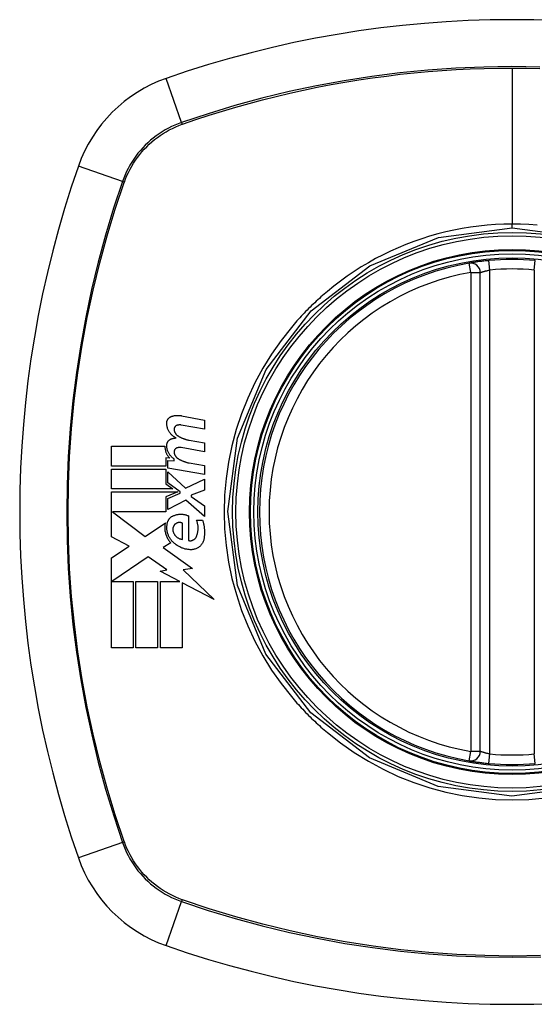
# Model space of a CAD drawing. Header units: inches. Extents: x 10 to 205, y 17 to 100.
# Tile 33 of 71: x 74.424 to 75.062, y 65.776 to 66.996. Entities that reach past the tile are written whole.
import ezdxf

# ---------------------------------------------------------------- set-up
doc = ezdxf.new("R2010")
doc.units = ezdxf.units.IN
doc.header["$MEASUREMENT"] = 0
doc.layers.add('Visible Edges(ANSI)', color=7, linetype='Continuous', lineweight=25)
doc.layers.add('Visible Tangent Edges(ANSI)', color=7, linetype='Continuous', lineweight=25)

msp = doc.modelspace()

# ---------------------------------------------------------------- linework, layer by layer
at = {"layer": 'Visible Edges(ANSI)'}
for p, q in [((74.9948, 66.089), (74.9948, 66.6826)), ((74.6244, 66.5051), (74.653, 66.4995)), ((74.653, 66.4885), (74.6242, 66.4936)), ((74.653, 66.4995), (74.653, 66.4885)), ((74.5377, 66.4425), (74.5377, 66.4673)), ((74.5377, 66.4673), (74.604, 66.4673)), ((74.6342, 66.4748), (74.653, 66.4715)), ((74.653, 66.4715), (74.653, 66.4605)), ((74.653, 66.4605), (74.6242, 66.4656)), ((74.6102, 66.4523), (74.6051, 66.4528)), ((74.6051, 66.4528), (74.6051, 66.4425)), ((74.6075, 66.4403), (74.6075, 66.4498)), ((74.6075, 66.4498), (74.6155, 66.4491)), ((74.6155, 66.4491), (74.6155, 66.4515)), ((74.6342, 66.4466), (74.653, 66.4433)), ((74.653, 66.4433), (74.653, 66.4323)), ((74.6051, 66.4425), (74.5377, 66.4425)), ((74.5377, 66.4143), (74.5377, 66.439)), ((74.5377, 66.439), (74.6051, 66.439)), ((74.6051, 66.439), (74.6051, 66.4205)), ((74.653, 66.4323), (74.6075, 66.4403)), ((74.6075, 66.4219), (74.6075, 66.4355)), ((74.6075, 66.4355), (74.6296, 66.4153)), ((74.6051, 66.4205), (74.6137, 66.4143)), ((74.6228, 66.4108), (74.6075, 66.4219)), ((74.6296, 66.4153), (74.653, 66.4265)), ((74.653, 66.4265), (74.653, 66.413)), ((74.6137, 66.4143), (74.5377, 66.4143)), ((74.5377, 66.355), (74.5377, 66.4108)), ((74.5377, 66.4108), (74.6198, 66.4108)), ((74.6198, 66.4108), (74.6051, 66.4045)), ((74.6075, 66.4025), (74.6228, 66.409)), ((74.6228, 66.409), (74.6228, 66.4108)), ((74.653, 66.413), (74.6367, 66.4068)), ((74.6367, 66.4068), (74.6367, 66.4048)), ((74.6051, 66.4045), (74.6051, 66.3858)), ((74.6075, 66.389), (74.6075, 66.4025)), ((74.6297, 66.4005), (74.6075, 66.389)), ((74.653, 66.38), (74.6297, 66.4005)), ((74.6367, 66.4048), (74.653, 66.3935)), ((74.6051, 66.3858), (74.5388, 66.3858)), ((74.5388, 66.3858), (74.5796, 66.3553)), ((74.653, 66.3935), (74.653, 66.38)), ((74.5796, 66.3553), (74.6045, 66.3725)), ((74.6257, 66.3518), (74.6257, 66.3718)), ((74.6332, 66.381), (74.6332, 66.3505)), ((74.6432, 66.3755), (74.6507, 66.3755)), ((74.5595, 66.3434), (74.5377, 66.355)), ((74.6112, 66.3476), (74.6016, 66.3418)), ((74.5377, 66.3288), (74.5595, 66.3434)), ((74.6016, 66.3418), (74.6383, 66.3156)), ((74.5377, 66.2173), (74.5377, 66.3288)), ((74.583, 66.3303), (74.5382, 66.2995)), ((74.6063, 66.3139), (74.583, 66.3303)), ((74.598, 66.3123), (74.6063, 66.3139)), ((74.6224, 66.2995), (74.598, 66.3123)), ((74.6383, 66.3156), (74.6265, 66.3139)), ((74.6265, 66.3139), (74.665, 66.2774)), ((74.5382, 66.2995), (74.5645, 66.2995)), ((74.5645, 66.2995), (74.5645, 66.2173)), ((74.568, 66.2173), (74.568, 66.2995)), ((74.568, 66.2995), (74.5947, 66.2995)), ((74.5947, 66.2995), (74.5947, 66.2173)), ((74.5985, 66.2173), (74.5985, 66.2995)), ((74.5985, 66.2995), (74.6224, 66.2995)), ((74.665, 66.2774), (74.6252, 66.2981)), ((74.6252, 66.2981), (74.6252, 66.2173)), ((74.5645, 66.2173), (74.5377, 66.2173)), ((74.5947, 66.2173), (74.568, 66.2173)), ((74.6252, 66.2173), (74.5985, 66.2173))]:
    msp.add_line(p, q, dxfattribs=at)
at = {"layer": 'Visible Edges(ANSI)', "flags": 128}
for points in [[(75.0056, 66.6974), (75.004, 66.6973), (75.0024, 66.6971), (75.0008, 66.697), (74.9992, 66.6968), (74.9977, 66.6966), (74.9962, 66.6964), (74.9947, 66.6963), (74.9933, 66.6961), (74.9919, 66.6959), (74.9906, 66.6957), (74.9894, 66.6955), (74.9882, 66.6954), (74.9871, 66.6952), (74.9861, 66.695), (74.9852, 66.6949), (74.9843, 66.6948), (74.9836, 66.6946), (74.9829, 66.6945), (74.9823, 66.6944), (74.9819, 66.6944), (74.9815, 66.6943), (74.9812, 66.6942), (74.9811, 66.6942), (74.981, 66.6942)], [(74.6062, 66.496), (74.6062, 66.4965), (74.6063, 66.4969), (74.6063, 66.4974), (74.6064, 66.4978), (74.6065, 66.4983), (74.6067, 66.4987), (74.6068, 66.4992), (74.607, 66.4996), (74.6072, 66.5), (74.6074, 66.5004), (74.6077, 66.5008), (74.6079, 66.5012), (74.6082, 66.5015), (74.6085, 66.5019), (74.6088, 66.5022), (74.6091, 66.5025), (74.6095, 66.5028), (74.6098, 66.5031), (74.6102, 66.5033), (74.6106, 66.5035), (74.611, 66.5038), (74.6114, 66.5039), (74.6118, 66.5041), (74.6122, 66.5043)], [(74.6122, 66.5043), (74.6127, 66.5044), (74.6132, 66.5046), (74.6137, 66.5047), (74.6142, 66.5048), (74.6147, 66.505), (74.6152, 66.5051), (74.6157, 66.5052), (74.6162, 66.5052), (74.6167, 66.5053), (74.6172, 66.5054), (74.6178, 66.5054), (74.6183, 66.5055), (74.6188, 66.5055), (74.6193, 66.5055), (74.6198, 66.5055), (74.6203, 66.5055), (74.6208, 66.5055), (74.6213, 66.5055), (74.6219, 66.5054), (74.6224, 66.5054), (74.6229, 66.5053), (74.6234, 66.5052), (74.6239, 66.5052), (74.6244, 66.5051)], [(74.6177, 66.4775), (74.6169, 66.4779), (74.6161, 66.4784), (74.6153, 66.4789), (74.6145, 66.4795), (74.6138, 66.48), (74.613, 66.4807), (74.6124, 66.4813), (74.6117, 66.482), (74.6111, 66.4827), (74.6105, 66.4834), (74.6099, 66.4842), (74.6094, 66.485), (74.6089, 66.4858), (74.6084, 66.4867), (74.608, 66.4875), (74.6076, 66.4884), (74.6073, 66.4893), (74.607, 66.4903), (74.6068, 66.4912), (74.6066, 66.4921), (74.6064, 66.4931), (74.6063, 66.4941), (74.6062, 66.495), (74.6062, 66.496)], [(74.6183, 66.4929), (74.6181, 66.4928), (74.6179, 66.4927), (74.6176, 66.4925), (74.6174, 66.4924), (74.6172, 66.4922), (74.617, 66.4921), (74.6168, 66.4919), (74.6166, 66.4917), (74.6165, 66.4915), (74.6163, 66.4913), (74.6162, 66.4911), (74.616, 66.4908), (74.6159, 66.4906), (74.6158, 66.4904), (74.6157, 66.4901), (74.6156, 66.4899), (74.6155, 66.4896), (74.6154, 66.4894), (74.6154, 66.4891), (74.6154, 66.4888), (74.6153, 66.4886), (74.6153, 66.4883), (74.6153, 66.488), (74.6154, 66.4878)], [(74.6242, 66.4936), (74.624, 66.4936), (74.6237, 66.4937), (74.6235, 66.4937), (74.6232, 66.4937), (74.623, 66.4937), (74.6227, 66.4937), (74.6225, 66.4937), (74.6222, 66.4937), (74.622, 66.4937), (74.6217, 66.4937), (74.6215, 66.4937), (74.6212, 66.4937), (74.621, 66.4936), (74.6207, 66.4936), (74.6205, 66.4936), (74.6202, 66.4935), (74.62, 66.4934), (74.6198, 66.4934), (74.6195, 66.4933), (74.6193, 66.4932), (74.619, 66.4932), (74.6188, 66.4931), (74.6186, 66.493), (74.6183, 66.4929)], [(74.6154, 66.4878), (74.6154, 66.4874), (74.6155, 66.487), (74.6156, 66.4866), (74.6156, 66.4862), (74.6158, 66.4858), (74.6159, 66.4854), (74.616, 66.4851), (74.6162, 66.4847), (74.6163, 66.4843), (74.6165, 66.484), (74.6167, 66.4836), (74.6169, 66.4833), (74.6171, 66.483), (74.6173, 66.4827), (74.6176, 66.4823), (74.6178, 66.482), (74.6181, 66.4817), (74.6184, 66.4815), (74.6186, 66.4812), (74.6189, 66.4809), (74.6192, 66.4807), (74.6195, 66.4805), (74.6198, 66.4802), (74.6202, 66.48)], [(74.6202, 66.48), (74.6207, 66.4797), (74.6213, 66.4794), (74.6218, 66.4791), (74.6224, 66.4788), (74.6229, 66.4785), (74.6235, 66.4782), (74.6241, 66.4779), (74.6246, 66.4777), (74.6252, 66.4774), (74.6258, 66.4772), (74.6264, 66.477), (74.6269, 66.4767), (74.6275, 66.4765), (74.6281, 66.4763), (74.6287, 66.4761), (74.6293, 66.4759), (74.6299, 66.4758), (74.6305, 66.4756), (74.6311, 66.4754), (74.6317, 66.4753), (74.6324, 66.4752), (74.633, 66.475), (74.6336, 66.4749), (74.6342, 66.4748)], [(74.604, 66.4673), (74.604, 66.4666), (74.604, 66.4659), (74.604, 66.4652), (74.6041, 66.4645), (74.6042, 66.4638), (74.6043, 66.4631), (74.6045, 66.4624), (74.6046, 66.4617), (74.6048, 66.461), (74.605, 66.4604), (74.6053, 66.4597), (74.6055, 66.4591), (74.6058, 66.4584), (74.6061, 66.4578), (74.6064, 66.4572), (74.6068, 66.4566), (74.6071, 66.456), (74.6075, 66.4554), (74.6079, 66.4549), (74.6084, 66.4543), (74.6088, 66.4538), (74.6092, 66.4533), (74.6097, 66.4528), (74.6102, 66.4523)], [(74.6062, 66.4685), (74.6062, 66.469), (74.6063, 66.4694), (74.6064, 66.4699), (74.6064, 66.4703), (74.6066, 66.4708), (74.6067, 66.4712), (74.6068, 66.4716), (74.607, 66.472), (74.6072, 66.4724), (74.6074, 66.4728), (74.6077, 66.4732), (74.608, 66.4736), (74.6082, 66.4739), (74.6085, 66.4742), (74.6088, 66.4745), (74.6092, 66.4748), (74.6095, 66.4751), (74.6099, 66.4754), (74.6102, 66.4756), (74.6106, 66.4758), (74.611, 66.476), (74.6114, 66.4762), (74.6118, 66.4764), (74.6122, 66.4765)], [(74.6155, 66.4515), (74.6148, 66.4519), (74.6141, 66.4524), (74.6135, 66.4529), (74.6128, 66.4535), (74.6122, 66.4541), (74.6116, 66.4546), (74.6111, 66.4553), (74.6106, 66.4559), (74.6101, 66.4566), (74.6096, 66.4573), (74.6091, 66.458), (74.6087, 66.4587), (74.6083, 66.4595), (74.6079, 66.4602), (74.6076, 66.461), (74.6073, 66.4618), (74.6071, 66.4626), (74.6068, 66.4634), (74.6066, 66.4643), (74.6065, 66.4651), (74.6064, 66.4659), (74.6063, 66.4668), (74.6062, 66.4677), (74.6062, 66.4685)], [(74.6122, 66.4765), (74.6124, 66.4766), (74.6127, 66.4766), (74.6129, 66.4767), (74.6131, 66.4768), (74.6133, 66.4768), (74.6136, 66.4769), (74.6138, 66.4769), (74.614, 66.477), (74.6142, 66.477), (74.6145, 66.4771), (74.6147, 66.4771), (74.6149, 66.4772), (74.6152, 66.4772), (74.6154, 66.4773), (74.6156, 66.4773), (74.6159, 66.4773), (74.6161, 66.4774), (74.6163, 66.4774), (74.6165, 66.4774), (74.6168, 66.4774), (74.617, 66.4775), (74.6172, 66.4775), (74.6175, 66.4775), (74.6177, 66.4775)], [(74.6183, 66.4649), (74.6181, 66.4648), (74.6179, 66.4647), (74.6176, 66.4645), (74.6174, 66.4644), (74.6172, 66.4642), (74.617, 66.4641), (74.6168, 66.4639), (74.6167, 66.4637), (74.6165, 66.4635), (74.6163, 66.4633), (74.6162, 66.4631), (74.616, 66.4629), (74.6159, 66.4626), (74.6158, 66.4624), (74.6157, 66.4621), (74.6156, 66.4619), (74.6155, 66.4616), (74.6154, 66.4614), (74.6154, 66.4611), (74.6154, 66.4608), (74.6153, 66.4606), (74.6153, 66.4603), (74.6153, 66.46), (74.6154, 66.4598)], [(74.6154, 66.4598), (74.6154, 66.4594), (74.6155, 66.459), (74.6155, 66.4586), (74.6156, 66.4582), (74.6158, 66.4578), (74.6159, 66.4574), (74.616, 66.4571), (74.6162, 66.4567), (74.6163, 66.4563), (74.6165, 66.456), (74.6167, 66.4556), (74.6169, 66.4553), (74.6171, 66.455), (74.6173, 66.4547), (74.6176, 66.4543), (74.6178, 66.454), (74.6181, 66.4537), (74.6184, 66.4535), (74.6186, 66.4532), (74.6189, 66.4529), (74.6192, 66.4527), (74.6195, 66.4525), (74.6198, 66.4522), (74.6202, 66.452)], [(74.6242, 66.4656), (74.624, 66.4656), (74.6237, 66.4657), (74.6235, 66.4657), (74.6232, 66.4657), (74.623, 66.4657), (74.6227, 66.4657), (74.6225, 66.4657), (74.6222, 66.4657), (74.622, 66.4657), (74.6217, 66.4657), (74.6215, 66.4657), (74.6212, 66.4657), (74.621, 66.4656), (74.6207, 66.4656), (74.6205, 66.4656), (74.6202, 66.4655), (74.62, 66.4655), (74.6198, 66.4654), (74.6195, 66.4653), (74.6193, 66.4652), (74.619, 66.4652), (74.6188, 66.4651), (74.6186, 66.465), (74.6183, 66.4649)], [(74.6202, 66.452), (74.6207, 66.4517), (74.6213, 66.4514), (74.6218, 66.451), (74.6224, 66.4507), (74.6229, 66.4504), (74.6235, 66.4501), (74.624, 66.4499), (74.6246, 66.4496), (74.6252, 66.4493), (74.6258, 66.4491), (74.6264, 66.4488), (74.6269, 66.4486), (74.6275, 66.4484), (74.6281, 66.4482), (74.6287, 66.448), (74.6293, 66.4478), (74.6299, 66.4476), (74.6305, 66.4474), (74.6311, 66.4472), (74.6317, 66.4471), (74.6324, 66.4469), (74.633, 66.4468), (74.6336, 66.4467), (74.6342, 66.4466)], [(74.6142, 66.381), (74.615, 66.3813), (74.6157, 66.3816), (74.6165, 66.3819), (74.6173, 66.3821), (74.6181, 66.3823), (74.6189, 66.3825), (74.6197, 66.3827), (74.6205, 66.3828), (74.6213, 66.3829), (74.6221, 66.383), (74.6229, 66.383), (74.6237, 66.383), (74.6245, 66.383), (74.6253, 66.383), (74.6261, 66.3829), (74.627, 66.3828), (74.6278, 66.3827), (74.6286, 66.3825), (74.6293, 66.3823), (74.6301, 66.3821), (74.6309, 66.3819), (74.6317, 66.3816), (74.6325, 66.3813), (74.6332, 66.381)], [(74.6045, 66.3725), (74.6042, 66.3714), (74.604, 66.3703), (74.6039, 66.3692), (74.6038, 66.3681), (74.6038, 66.3669), (74.6038, 66.3658), (74.6038, 66.3647), (74.6039, 66.3635), (74.604, 66.3624), (74.6042, 66.3613), (74.6045, 66.3602), (74.6047, 66.3591), (74.6051, 66.358), (74.6054, 66.357), (74.6058, 66.3559), (74.6063, 66.3549), (74.6068, 66.3539), (74.6073, 66.3529), (74.6078, 66.3519), (74.6084, 66.351), (74.6091, 66.3501), (74.6098, 66.3492), (74.6105, 66.3484), (74.6112, 66.3476)], [(74.6134, 66.349), (74.6127, 66.3497), (74.6121, 66.3504), (74.6115, 66.3512), (74.6109, 66.352), (74.6104, 66.3528), (74.6099, 66.3536), (74.6094, 66.3544), (74.609, 66.3553), (74.6085, 66.3562), (74.6082, 66.3571), (74.6078, 66.358), (74.6075, 66.3589), (74.6072, 66.3598), (74.607, 66.3608), (74.6068, 66.3617), (74.6066, 66.3627), (74.6065, 66.3637), (74.6064, 66.3647), (74.6064, 66.3656), (74.6064, 66.3666), (74.6064, 66.3676), (74.6065, 66.3686), (74.6066, 66.3695), (74.6067, 66.3705)], [(74.6067, 66.3705), (74.6068, 66.3711), (74.6069, 66.3717), (74.607, 66.3722), (74.6071, 66.3728), (74.6073, 66.3733), (74.6075, 66.3739), (74.6077, 66.3744), (74.6079, 66.3749), (74.6082, 66.3754), (74.6084, 66.3759), (74.6088, 66.3764), (74.6091, 66.3769), (74.6094, 66.3773), (74.6098, 66.3777), (74.6101, 66.3782), (74.6105, 66.3786), (74.611, 66.3789), (74.6114, 66.3793), (74.6118, 66.3796), (74.6123, 66.38), (74.6127, 66.3803), (74.6132, 66.3805), (74.6137, 66.3808), (74.6142, 66.381)], [(74.6157, 66.3698), (74.6155, 66.3695), (74.6153, 66.3692), (74.615, 66.3688), (74.6149, 66.3685), (74.6147, 66.3682), (74.6145, 66.3678), (74.6144, 66.3675), (74.6142, 66.3671), (74.6141, 66.3667), (74.614, 66.3664), (74.6139, 66.366), (74.6138, 66.3656), (74.6138, 66.3652), (74.6137, 66.3648), (74.6137, 66.3645), (74.6137, 66.3641), (74.6137, 66.3637), (74.6137, 66.3633), (74.6138, 66.3629), (74.6138, 66.3625), (74.6139, 66.3621), (74.614, 66.3618), (74.6141, 66.3614), (74.6142, 66.361)], [(74.6257, 66.3718), (74.6253, 66.372), (74.6249, 66.3722), (74.6244, 66.3723), (74.624, 66.3725), (74.6236, 66.3726), (74.6231, 66.3726), (74.6226, 66.3727), (74.6222, 66.3727), (74.6217, 66.3727), (74.6213, 66.3727), (74.6208, 66.3727), (74.6204, 66.3726), (74.6199, 66.3725), (74.6195, 66.3724), (74.619, 66.3722), (74.6186, 66.372), (74.6182, 66.3718), (74.6178, 66.3716), (74.6174, 66.3713), (74.617, 66.3711), (74.6167, 66.3708), (74.6163, 66.3705), (74.616, 66.3701), (74.6157, 66.3698)], [(74.6427, 66.3548), (74.6431, 66.3556), (74.6434, 66.3564), (74.6437, 66.3572), (74.644, 66.3581), (74.6442, 66.3589), (74.6445, 66.3598), (74.6447, 66.3606), (74.6448, 66.3615), (74.6449, 66.3624), (74.645, 66.3633), (74.6451, 66.3642), (74.6452, 66.3651), (74.6452, 66.366), (74.6451, 66.3669), (74.6451, 66.3678), (74.645, 66.3686), (74.6449, 66.3695), (74.6447, 66.3704), (74.6445, 66.3713), (74.6443, 66.3722), (74.6441, 66.373), (74.6438, 66.3739), (74.6435, 66.3747), (74.6432, 66.3755)], [(74.6507, 66.3755), (74.651, 66.3746), (74.6512, 66.3737), (74.6515, 66.3728), (74.6517, 66.3719), (74.6519, 66.3709), (74.6521, 66.37), (74.6523, 66.3691), (74.6524, 66.3681), (74.6526, 66.3672), (74.6527, 66.3663), (74.6528, 66.3653), (74.6529, 66.3644), (74.6529, 66.3634), (74.653, 66.3625), (74.653, 66.3615), (74.653, 66.3606), (74.653, 66.3596), (74.653, 66.3587), (74.6529, 66.3577), (74.6529, 66.3568), (74.6528, 66.3558), (74.6527, 66.3549), (74.6526, 66.354), (74.6525, 66.353)], [(74.6142, 66.361), (74.6144, 66.3604), (74.6147, 66.3598), (74.615, 66.3592), (74.6153, 66.3586), (74.6157, 66.3581), (74.616, 66.3575), (74.6164, 66.357), (74.6168, 66.3565), (74.6173, 66.356), (74.6177, 66.3555), (74.6182, 66.3551), (74.6187, 66.3547), (74.6192, 66.3543), (74.6198, 66.3539), (74.6203, 66.3536), (74.6209, 66.3533), (74.6215, 66.353), (74.622, 66.3527), (74.6226, 66.3525), (74.6232, 66.3523), (74.6238, 66.3521), (74.6245, 66.352), (74.6251, 66.3519), (74.6257, 66.3518)], [(74.6352, 66.339), (74.6342, 66.3391), (74.6332, 66.3392), (74.6322, 66.3393), (74.6312, 66.3395), (74.6302, 66.3397), (74.6292, 66.3399), (74.6282, 66.3402), (74.6273, 66.3405), (74.6263, 66.3408), (74.6253, 66.3411), (74.6244, 66.3415), (74.6235, 66.3419), (74.6225, 66.3424), (74.6216, 66.3428), (74.6207, 66.3433), (74.6198, 66.3439), (74.619, 66.3444), (74.6181, 66.345), (74.6173, 66.3456), (74.6165, 66.3462), (74.6157, 66.3469), (74.6149, 66.3476), (74.6141, 66.3483), (74.6134, 66.349)], [(74.6332, 66.3505), (74.6337, 66.3504), (74.6341, 66.3503), (74.6346, 66.3502), (74.635, 66.3502), (74.6355, 66.3502), (74.636, 66.3502), (74.6364, 66.3502), (74.6369, 66.3503), (74.6374, 66.3504), (74.6378, 66.3505), (74.6383, 66.3507), (74.6387, 66.3509), (74.6391, 66.3511), (74.6395, 66.3513), (74.6399, 66.3515), (74.6403, 66.3518), (74.6407, 66.3521), (74.641, 66.3524), (74.6414, 66.3528), (74.6417, 66.3531), (74.642, 66.3535), (74.6422, 66.3539), (74.6425, 66.3543), (74.6427, 66.3548)], [(74.6525, 66.353), (74.6523, 66.352), (74.652, 66.351), (74.6517, 66.35), (74.6513, 66.349), (74.6509, 66.3481), (74.6504, 66.3471), (74.6498, 66.3463), (74.6493, 66.3454), (74.6486, 66.3446), (74.6479, 66.3439), (74.6472, 66.3432), (74.6464, 66.3425), (74.6456, 66.3419), (74.6447, 66.3414), (74.6439, 66.3409), (74.643, 66.3405), (74.6421, 66.3401), (74.6411, 66.3397), (74.6401, 66.3395), (74.6392, 66.3393), (74.6382, 66.3391), (74.6372, 66.339), (74.6362, 66.339), (74.6352, 66.339)], [(74.981, 66.0773), (74.9811, 66.0773), (74.9812, 66.0773), (74.9815, 66.0772), (74.9819, 66.0772), (74.9823, 66.0771), (74.9829, 66.077), (74.9836, 66.0769), (74.9843, 66.0768), (74.9852, 66.0766), (74.9861, 66.0765), (74.9871, 66.0763), (74.9882, 66.0762), (74.9894, 66.076), (74.9906, 66.0758), (74.9919, 66.0756), (74.9933, 66.0755), (74.9947, 66.0753), (74.9962, 66.0751), (74.9977, 66.0749), (74.9992, 66.0747), (75.0008, 66.0746), (75.0024, 66.0744), (75.004, 66.0742), (75.0056, 66.0741)]]:
    msp.add_lwpolyline(points, dxfattribs=at)
at = {"layer": 'Visible Edges(ANSI)'}
for radius in [0.3199, 0.315]:
    msp.add_circle((75.0342, 66.3858), radius, dxfattribs=at)
for centre, radius, start, end in [((75.0342, 65.6968), 1.2992, 70.7337, 109.2663), ((74.664, 66.756), 0.1772, 109.2663, 160.7337), ((75.7232, 66.3858), 1.2992, 160.7337, 199.2663), ((75.0342, 66.3858), 0.313, 99.784, 260.216), ((74.983, 66.6826), 0.0118, 0, 99.784), ((75.0342, 66.3858), 0.313, 84.7499, 95.2501), ((74.983, 66.089), 0.0118, 260.216, 0), ((75.0342, 66.3858), 0.313, 264.7499, 275.2501), ((74.664, 66.0155), 0.1772, 199.2663, 250.7337), ((75.0342, 67.0747), 1.2992, 250.7337, 289.2663)]:
    msp.add_arc(centre, radius, start, end, dxfattribs=at)
at = {"layer": 'Visible Tangent Edges(ANSI)'}
for p, q in [((75.0342, 66.9361), (75.0342, 66.7426)), ((74.6246, 66.8686), (74.6055, 66.9232)), ((74.6254, 66.8663), (74.6259, 66.8665)), ((74.5514, 66.7954), (74.4967, 66.8145)), ((74.5535, 66.7941), (74.5537, 66.7946)), ((75.0342, 66.738), (75.0342, 66.7426)), ((74.983, 66.6826), (74.981, 66.6942)), ((75.0067, 66.6857), (75.0056, 66.6974)), ((75.0618, 66.6857), (75.0629, 66.6974)), ((74.983, 66.6826), (74.9948, 66.6826)), ((74.983, 66.6826), (74.983, 66.089)), ((75.0067, 66.0858), (75.0067, 66.6857)), ((75.0618, 66.6857), (75.0618, 66.0858)), ((74.981, 66.0773), (74.983, 66.089)), ((74.9948, 66.089), (74.983, 66.089)), ((75.0056, 66.0741), (75.0067, 66.0858)), ((75.0629, 66.0741), (75.0618, 66.0858)), ((74.5514, 65.9762), (74.4967, 65.9571)), ((74.5537, 65.977), (74.5535, 65.9774)), ((74.6055, 65.8483), (74.6246, 65.9029)), ((74.6259, 65.905), (74.6254, 65.9052))]:
    msp.add_line(p, q, dxfattribs=at)
at = {"layer": 'Visible Tangent Edges(ANSI)', "flags": 128}
for points in [[(75.0686, 66.9373), (75.0339, 66.9378), (74.9992, 66.9373), (74.9645, 66.9358), (74.9298, 66.9334), (74.8952, 66.93), (74.8606, 66.9256), (74.8262, 66.9203), (74.792, 66.914), (74.7579, 66.9068), (74.7242, 66.8986), (74.6907, 66.8895), (74.6575, 66.8795), (74.6246, 66.8686)], [(74.6259, 66.8665), (74.6422, 66.8721), (74.6587, 66.8775), (74.6752, 66.8826), (74.6917, 66.8875), (74.7084, 66.8922), (74.7251, 66.8967), (74.7419, 66.9009), (74.7588, 66.9049), (74.7758, 66.9087), (74.7928, 66.9122), (74.8098, 66.9155), (74.8269, 66.9185), (74.8441, 66.9213), (74.8613, 66.9239), (74.8785, 66.9262), (74.8957, 66.9283), (74.913, 66.9301), (74.9303, 66.9317), (74.9476, 66.9331), (74.965, 66.9342), (74.9823, 66.935), (74.9996, 66.9356), (75.0169, 66.936), (75.0342, 66.9361)], [(75.0342, 66.9361), (75.0515, 66.936), (75.0688, 66.9356)], [(74.6246, 66.8686), (74.6204, 66.8671), (74.6163, 66.8654), (74.6122, 66.8635), (74.6082, 66.8615), (74.6043, 66.8594), (74.6005, 66.8571), (74.5968, 66.8546), (74.5931, 66.852), (74.5896, 66.8493), (74.5861, 66.8465), (74.5828, 66.8435), (74.5796, 66.8404), (74.5765, 66.8372), (74.5735, 66.8339), (74.5706, 66.8304), (74.5679, 66.8269), (74.5654, 66.8232), (74.5629, 66.8195), (74.5606, 66.8157), (74.5585, 66.8117), (74.5565, 66.8077), (74.5546, 66.8037), (74.5529, 66.7995), (74.5514, 66.7954)], [(74.5537, 66.7946), (74.5552, 66.7987), (74.5569, 66.8027), (74.5587, 66.8067), (74.5607, 66.8106), (74.5628, 66.8144), (74.5651, 66.8181), (74.5675, 66.8218), (74.57, 66.8253), (74.5727, 66.8288), (74.5755, 66.8321), (74.5784, 66.8354), (74.5814, 66.8385), (74.5846, 66.8416), (74.5878, 66.8445), (74.5912, 66.8473), (74.5947, 66.8499), (74.5982, 66.8525), (74.6019, 66.8549), (74.6056, 66.8571), (74.6094, 66.8593), (74.6133, 66.8613), (74.6173, 66.8631), (74.6213, 66.8648), (74.6254, 66.8663)], [(74.5514, 66.7954), (74.5404, 66.7624), (74.5304, 66.7291), (74.5213, 66.6955), (74.5131, 66.6616), (74.5058, 66.6274), (74.4996, 66.5931), (74.4942, 66.5585), (74.4899, 66.5239), (74.4865, 66.4892), (74.4841, 66.4544), (74.4827, 66.4197), (74.4822, 66.385), (74.4827, 66.3503), (74.4842, 66.3156), (74.4866, 66.2809), (74.49, 66.2463), (74.4944, 66.2119), (74.4997, 66.1776), (74.506, 66.1435), (74.5132, 66.1095), (74.5213, 66.0758), (74.5304, 66.0423), (74.5405, 66.0091), (74.5514, 65.9762)], [(74.5535, 65.9774), (74.5425, 66.0102), (74.5324, 66.0433), (74.5233, 66.0767), (74.5151, 66.1103), (74.5078, 66.1441), (74.5015, 66.1781), (74.4962, 66.2123), (74.4918, 66.2467), (74.4883, 66.2812), (74.4859, 66.3157), (74.4844, 66.3504), (74.4839, 66.385), (74.4843, 66.4196), (74.4858, 66.4543), (74.4882, 66.4889), (74.4916, 66.5236), (74.496, 66.5581), (74.5014, 66.5925), (74.5077, 66.6268), (74.515, 66.6608), (74.5232, 66.6946), (74.5324, 66.7281), (74.5425, 66.7613), (74.5535, 66.7941)], [(75.1253, 66.0455), (75.0339, 66.0335), (74.9427, 66.0456), (74.8575, 66.0809), (74.7847, 66.1368), (74.729, 66.2096), (74.6939, 66.2948), (74.682, 66.3862), (74.6941, 66.4774), (74.7294, 66.5625), (74.7853, 66.6353), (74.8581, 66.691), (74.9431, 66.726), (75.0342, 66.738)], [(75.0342, 66.7426), (75.0239, 66.7424), (75.0135, 66.742), (75.0032, 66.7412), (74.9929, 66.7401), (74.9826, 66.7388), (74.9723, 66.7371), (74.9621, 66.7352), (74.952, 66.7329), (74.942, 66.7304), (74.932, 66.7276), (74.9222, 66.7245), (74.9124, 66.7211), (74.9027, 66.7174), (74.8931, 66.7134), (74.8837, 66.7092), (74.8743, 66.7046), (74.8651, 66.6998), (74.8561, 66.6948), (74.8472, 66.6895), (74.8385, 66.6839), (74.8299, 66.6781), (74.8215, 66.672), (74.8133, 66.6657), (74.8053, 66.6592)], [(75.0652, 66.7412), (75.0548, 66.742), (75.0445, 66.7424), (75.0342, 66.7426)], [(75.0342, 66.738), (75.1256, 66.726)], [(74.9948, 66.6826), (74.9949, 66.6826), (74.9949, 66.6826), (74.9951, 66.6826), (74.9952, 66.6827), (74.9955, 66.6828), (74.9957, 66.6829), (74.9961, 66.683), (74.9964, 66.6831), (74.9968, 66.6832), (74.9973, 66.6834), (74.9978, 66.6835), (74.9983, 66.6837), (74.9989, 66.6838), (74.9995, 66.684), (75.0001, 66.6842), (75.0008, 66.6844), (75.0014, 66.6845), (75.0021, 66.6847), (75.0029, 66.6849), (75.0036, 66.6851), (75.0043, 66.6852), (75.0051, 66.6854), (75.0059, 66.6855), (75.0067, 66.6857)], [(74.8053, 66.6592), (74.8033, 66.6575), (74.8013, 66.6558), (74.7994, 66.6541), (74.7974, 66.6523), (74.7954, 66.6506), (74.7935, 66.6488), (74.7915, 66.647), (74.7896, 66.6452), (74.7877, 66.6434), (74.7858, 66.6416), (74.7839, 66.6398), (74.7821, 66.6379), (74.7802, 66.636), (74.7784, 66.6342), (74.7766, 66.6323), (74.7747, 66.6304), (74.773, 66.6284), (74.7712, 66.6265), (74.7694, 66.6246), (74.7676, 66.6226), (74.7659, 66.6206), (74.7642, 66.6186), (74.7625, 66.6167), (74.7608, 66.6146)], [(74.7608, 66.6146), (74.748, 66.5984), (74.7361, 66.5815), (74.7252, 66.5639), (74.7154, 66.5457), (74.7066, 66.5269), (74.6989, 66.5076), (74.6924, 66.4879), (74.687, 66.4679), (74.6828, 66.4476), (74.6798, 66.4271), (74.678, 66.4065), (74.6774, 66.3857), (74.678, 66.365), (74.6798, 66.3443), (74.6829, 66.3237), (74.6871, 66.3034), (74.6925, 66.2834), (74.699, 66.2638), (74.7067, 66.2445), (74.7154, 66.2257), (74.7253, 66.2075), (74.7361, 66.1899), (74.748, 66.1731), (74.7608, 66.1569)], [(74.7608, 66.1569), (74.7624, 66.1549), (74.7642, 66.1529), (74.7659, 66.1509), (74.7676, 66.1489), (74.7694, 66.147), (74.7712, 66.145), (74.7729, 66.1431), (74.7747, 66.1412), (74.7765, 66.1393), (74.7784, 66.1374), (74.7802, 66.1355), (74.7821, 66.1336), (74.7839, 66.1318), (74.7858, 66.1299), (74.7877, 66.1281), (74.7896, 66.1263), (74.7915, 66.1245), (74.7935, 66.1227), (74.7954, 66.121), (74.7974, 66.1192), (74.7993, 66.1175), (74.8013, 66.1157), (74.8033, 66.114), (74.8053, 66.1123)], [(74.8053, 66.1123), (74.8215, 66.0995), (74.8385, 66.0876), (74.8561, 66.0768), (74.8744, 66.0669), (74.8932, 66.0581), (74.9124, 66.0505), (74.9321, 66.0439), (74.9521, 66.0386), (74.9724, 66.0344), (74.9929, 66.0314), (75.0136, 66.0296), (75.0343, 66.029), (75.0551, 66.0296), (75.0758, 66.0314)], [(75.0067, 66.0858), (75.0059, 66.086), (75.0051, 66.0861), (75.0043, 66.0863), (75.0036, 66.0865), (75.0029, 66.0866), (75.0021, 66.0868), (75.0014, 66.087), (75.0008, 66.0872), (75.0001, 66.0873), (74.9995, 66.0875), (74.9989, 66.0877), (74.9983, 66.0879), (74.9978, 66.088), (74.9973, 66.0882), (74.9968, 66.0883), (74.9964, 66.0884), (74.9961, 66.0886), (74.9957, 66.0887), (74.9955, 66.0888), (74.9952, 66.0888), (74.9951, 66.0889), (74.9949, 66.0889), (74.9949, 66.089), (74.9948, 66.089)], [(74.5514, 65.9762), (74.5529, 65.972), (74.5546, 65.9679), (74.5565, 65.9638), (74.5585, 65.9598), (74.5606, 65.9559), (74.5629, 65.952), (74.5654, 65.9483), (74.5679, 65.9447), (74.5706, 65.9411), (74.5735, 65.9377), (74.5765, 65.9343), (74.5796, 65.9311), (74.5828, 65.928), (74.5861, 65.925), (74.5896, 65.9222), (74.5931, 65.9195), (74.5968, 65.9169), (74.6005, 65.9145), (74.6043, 65.9122), (74.6082, 65.91), (74.6122, 65.908), (74.6163, 65.9062), (74.6204, 65.9045), (74.6246, 65.9029)], [(74.6254, 65.9052), (74.6213, 65.9068), (74.6173, 65.9084), (74.6133, 65.9103), (74.6094, 65.9123), (74.6056, 65.9144), (74.6019, 65.9167), (74.5982, 65.9191), (74.5947, 65.9216), (74.5912, 65.9243), (74.5878, 65.927), (74.5846, 65.93), (74.5814, 65.933), (74.5784, 65.9361), (74.5755, 65.9394), (74.5727, 65.9427), (74.57, 65.9462), (74.5675, 65.9498), (74.5651, 65.9534), (74.5628, 65.9572), (74.5607, 65.961), (74.5587, 65.9649), (74.5569, 65.9688), (74.5552, 65.9729), (74.5537, 65.977)], [(74.6246, 65.9029), (74.6576, 65.892), (74.6909, 65.8819), (74.7245, 65.8728), (74.7584, 65.8646), (74.7926, 65.8574), (74.8269, 65.8511), (74.8614, 65.8458), (74.8961, 65.8414), (74.9308, 65.8381), (74.9655, 65.8357), (75.0003, 65.8342), (75.035, 65.8338), (75.0697, 65.8343)], [(75.0696, 65.8359), (75.035, 65.8354), (75.0004, 65.8359), (74.9657, 65.8373), (74.9311, 65.8398), (74.8964, 65.8432), (74.8619, 65.8475), (74.8275, 65.8529), (74.7932, 65.8592), (74.7592, 65.8665), (74.7254, 65.8748), (74.6919, 65.8839), (74.6587, 65.894), (74.6259, 65.905)]]:
    msp.add_lwpolyline(points, dxfattribs=at)
at = {"layer": 'Visible Tangent Edges(ANSI)'}
for radius in [0.3464, 0.3422, 0.3254, 0.3242]:
    msp.add_circle((75.0342, 66.3858), radius, dxfattribs=at)
for start, end in [(84.7499, 95.2501), (99.784, 260.216), (264.7499, 275.2501)]:
    msp.add_arc((75.0342, 66.3858), 0.3012, start, end, dxfattribs=at)
for centre, major_axis, start_param, end_param in [((74.6263, 66.8639), (0.00321, -0.00931), 4.18856, 4.452267), ((74.556, 66.7937), (0.00931, -0.00321), 1.830918, 2.094625), ((74.556, 65.9778), (-0.00931, -0.00321), 1.046967, 1.310674), ((74.6263, 65.9076), (0.00321, 0.00931), 1.830918, 2.094625)]:
    msp.add_ellipse(centre, major_axis=major_axis, ratio=0.002592, start_param=start_param, end_param=end_param, dxfattribs=at)

doc.saveas('drawing.dxf')
